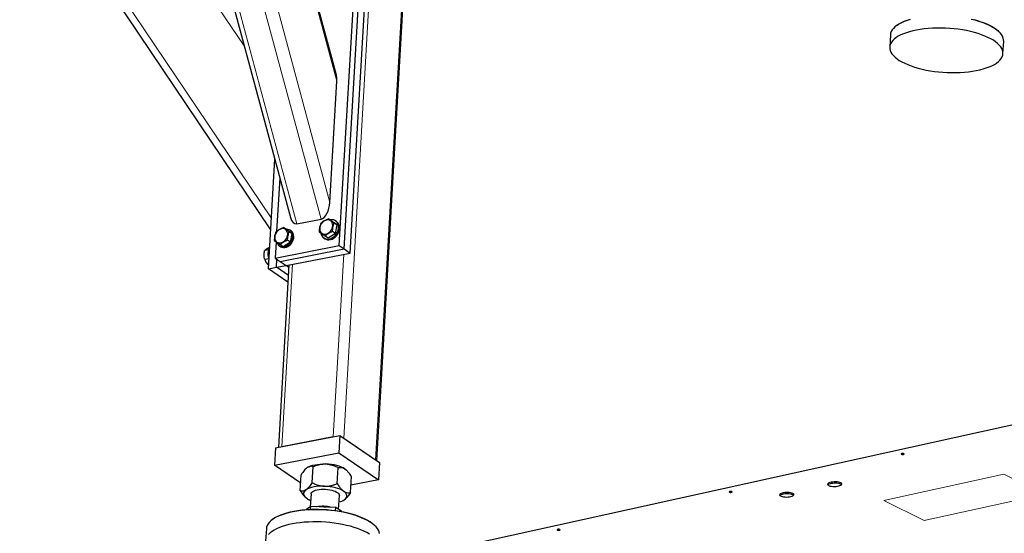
# Model space of a CAD drawing. Header units: millimetres. Extents: x 5 to 415, y 5 to 292.
# Tile 33 of 40: x 316 to 369, y 211 to 238. Entities that reach past the tile are written whole.
import ezdxf

# ---------------------------------------------------------------- set-up
doc = ezdxf.new("R2010")
doc.units = ezdxf.units.MM
doc.layers.add('TRAIT-FORT', color=4, linetype='Continuous', lineweight=25)

msp = doc.modelspace()

# ---------------------------------------------------------------- linework, layer by layer
at = {"lineweight": 18}
for p, q in [((323.80672, 254.33753), (331.13036, 227.13882)), ((325.1333, 254.38588), (332.40368, 227.38493)), ((325.82549, 254.44722), (332.87454, 228.26828)), ((328.39348, 252.69954), (333.24582, 234.6788)), ((335.48937, 248.38909), (333.60144, 215.79258)), ((337.17432, 247.28), (335.2843, 214.6473)), ((322.1899, 245.69349), (328.34004, 236.5522)), ((318.04473, 244.89231), (329.77733, 227.4535)), ((333.61055, 225.52204), (333.05153, 215.87012)), ((330.89413, 224.99701), (330.3351, 215.34508)), ((362.15553, 212.49071), (368.49276, 213.88809)), ((368.49276, 213.88809), (370.63104, 212.82659)), ((364.29381, 211.42921), (362.15553, 212.49071)), ((370.63104, 212.82659), (364.29381, 211.42921))]:
    msp.add_line(p, q, dxfattribs=at)
at = {"layer": 'TRAIT-FORT', "lineweight": 25}
for p, q in [((323.59918, 254.15893), (330.78726, 227.46367)), ((333.21089, 235.07323), (328.49758, 252.57764)), ((335.34676, 214.60479), (337.2341, 247.19124)), ((317.74203, 244.65838), (329.74087, 226.82386)), ((333.37162, 225.98136), (334.17022, 239.76983)), ((333.63456, 225.80241), (334.43317, 239.59088)), ((333.9501, 225.58767), (334.7487, 239.37614)), ((362.86098, 237.64802), (362.81358, 237.61293)), ((362.50283, 237.13428), (362.46557, 236.49081)), ((368.23939, 237.29868), (368.19636, 237.33901)), ((368.45553, 236.14389), (368.4928, 236.78735)), ((332.87454, 228.26828), (333.24582, 234.6788)), ((329.6208, 224.7509), (329.9566, 230.5486)), ((330.22162, 229.56435), (330.05783, 226.73631)), ((330.57486, 226.83663), (330.41722, 226.94392)), ((331.13036, 227.13882), (332.40368, 227.38493)), ((332.95173, 227.29604), (332.79409, 227.40333)), ((332.95173, 227.29604), (333.26055, 227.07687)), ((333.26055, 227.07687), (333.1029, 227.18416)), ((333.17175, 226.61877), (333.26055, 227.07687)), ((333.22497, 227.25684), (333.17238, 227.29263)), ((330.57486, 226.83663), (330.88368, 226.61746)), ((330.88368, 226.61746), (330.72603, 226.72475)), ((330.81997, 226.7561), (330.76738, 226.79189)), ((330.79488, 226.15936), (330.88368, 226.61746)), ((332.77414, 226.37984), (332.61649, 226.48713)), ((333.17175, 226.61877), (332.77414, 226.37984)), ((333.17175, 226.61877), (333.0141, 226.72606)), ((330.02556, 226.17914), (329.97609, 225.32507)), ((329.97609, 225.32507), (333.37162, 225.98136)), ((330.20476, 225.96518), (330.25735, 225.92939)), ((330.39727, 225.92044), (330.23963, 226.02773)), ((330.79488, 226.15936), (330.39727, 225.92044)), ((330.79488, 226.15936), (330.63723, 226.26665)), ((332.55349, 226.38325), (332.60608, 226.34746)), ((333.37162, 225.98136), (333.63456, 225.80241)), ((329.63255, 225.75856), (329.41927, 225.71734)), ((329.67237, 225.8691), (329.63704, 225.86227)), ((330.23904, 225.14612), (333.63456, 225.80241)), ((330.55457, 224.93138), (333.9501, 225.58767)), ((333.63456, 225.80241), (333.9501, 225.58767)), ((329.65187, 225.28727), (329.43246, 225.24487)), ((329.97609, 225.32507), (330.23904, 225.14612)), ((330.04524, 224.83293), (330.07004, 225.26113)), ((330.04524, 224.83293), (330.55457, 224.93138)), ((330.71004, 224.96143), (330.15102, 215.3095)), ((330.23904, 225.14612), (330.55457, 224.93138)), ((330.70247, 224.83072), (330.55457, 224.93138)), ((329.6208, 224.7509), (330.04524, 224.83293)), ((330.65701, 224.0457), (329.6208, 224.7509)), ((330.67767, 224.40253), (330.04524, 224.83293)), ((372.66498, 217.29919), (316.47487, 204.9091)), ((329.99555, 215.27945), (333.39108, 215.93574)), ((330.3351, 215.34508), (333.05153, 215.87012)), ((333.39108, 215.93574), (333.33784, 215.01651)), ((333.39108, 215.93574), (335.49466, 214.50413)), ((333.60144, 215.79258), (335.2843, 214.6473)), ((329.99555, 215.27945), (329.94231, 214.36022)), ((329.94231, 214.36022), (333.33784, 215.01651)), ((333.33784, 215.01651), (335.44142, 213.5849)), ((335.49466, 214.50413), (335.44142, 213.5849)), ((331.33135, 213.4149), (329.94231, 214.36022)), ((331.93485, 213.43474), (331.98405, 214.28429)), ((333.26023, 213.3858), (333.30944, 214.23534)), ((333.75254, 214.09295), (333.7428, 214.10208)), ((331.30781, 213.00843), (331.35701, 213.85797)), ((333.95857, 212.91054), (334.00778, 213.76008)), ((335.44142, 213.5849), (333.98129, 213.30269)), ((331.56304, 212.67556), (331.57278, 212.66643)), ((331.87497, 212.83931), (331.83506, 212.15016)), ((333.33013, 212.02169), (333.37246, 212.75258)), ((331.86149, 212.16813), (331.63372, 212.01327)), ((331.85324, 212.02573), (331.86149, 212.16813)), ((333.18687, 212.11918), (331.86149, 212.16813)), ((333.17766, 211.96014), (333.18687, 212.11918)), ((333.49735, 211.90788), (333.18687, 212.11918)), ((329.87268, 211.51141), (329.82528, 211.47631)), ((329.51454, 210.99766), (329.47727, 210.3542)), ((335.25109, 211.16206), (335.20806, 211.20239))]:
    msp.add_line(p, q, dxfattribs=at)
at = {"layer": 'TRAIT-FORT', "lineweight": 25, "flags": 128}
for points in [[(363.55225, 237.94748), (363.38358, 237.89488), (363.22732, 237.83679), (363.08438, 237.77357), (362.9556, 237.70558), (362.84175, 237.63322), (362.74348, 237.55691), (362.66137, 237.4771), (362.59591, 237.39427), (362.54748, 237.30889), (362.51636, 237.22146), (362.50283, 237.13428)], [(362.86098, 237.64802), (362.94071, 237.70274), (363.06138, 237.77271), (363.19672, 237.83807), (363.34592, 237.89842), (363.50807, 237.95342)], [(368.4928, 236.78735), (368.49289, 236.78911), (368.48894, 236.87907), (368.46743, 236.96951), (368.4285, 237.0599), (368.37237, 237.14971), (368.29936, 237.23841), (368.20992, 237.32548), (368.10456, 237.41041), (367.98391, 237.4927), (367.84866, 237.57187), (367.69962, 237.64745), (367.53766, 237.71901), (367.36373, 237.78611), (367.17884, 237.84837), (366.9841, 237.90543), (366.78063, 237.95694)], [(366.90845, 237.94995), (367.10473, 237.89459), (367.29136, 237.83389), (367.46723, 237.76822), (367.63126, 237.69796), (367.78248, 237.62355), (367.91998, 237.54543), (368.04292, 237.46407), (368.15058, 237.37996), (368.19636, 237.33901)], [(363.04711, 237.13011), (362.91834, 237.06212), (362.80448, 236.98976), (362.70621, 236.91345), (362.6241, 236.83364), (362.55864, 236.7508), (362.51021, 236.66542), (362.47909, 236.578), (362.46547, 236.48905), (362.46942, 236.39909), (362.49093, 236.30865), (362.52986, 236.21826), (362.586, 236.12845), (362.659, 236.03975), (362.74844, 235.95269), (362.8538, 235.86776), (362.97446, 235.78546), (363.1097, 235.70629), (363.25874, 235.63071), (363.4207, 235.55916), (363.59464, 235.49205), (363.77952, 235.42979), (363.97426, 235.37274), (364.17773, 235.32123), (364.38873, 235.27556), (364.60602, 235.23601), (364.82832, 235.20281), (365.05433, 235.17614), (365.28273, 235.15617), (365.51217, 235.14302), (365.74131, 235.13676), (365.96879, 235.13743), (366.1933, 235.14502), (366.41351, 235.15949), (366.62812, 235.18075), (366.83588, 235.20869), (367.03557, 235.24313), (367.22602, 235.28388), (367.40611, 235.33069), (367.57478, 235.38329), (367.73104, 235.44137), (367.87398, 235.50459), (368.00276, 235.57258), (368.11662, 235.64494), (368.21489, 235.72125), (368.29699, 235.80106), (368.36245, 235.8839), (368.41089, 235.96928), (368.442, 236.0567), (368.45563, 236.14565), (368.45167, 236.23561), (368.43016, 236.32605), (368.39123, 236.41644), (368.3351, 236.50625), (368.2621, 236.59495), (368.17265, 236.68202), (368.06729, 236.76694), (367.94664, 236.84924), (367.81139, 236.92841), (367.66235, 237.00399), (367.50039, 237.07554), (367.32646, 237.14265), (367.14158, 237.20491), (366.94683, 237.26196), (366.74336, 237.31347), (366.53236, 237.35914), (366.31508, 237.39869), (366.09277, 237.43189), (365.86676, 237.45856), (365.63836, 237.47853), (365.40893, 237.49168), (365.17979, 237.49794), (364.9523, 237.49727), (364.72779, 237.48968), (364.50759, 237.47521), (364.29297, 237.45395), (364.08521, 237.42601), (363.88552, 237.39157), (363.69507, 237.35083), (363.51498, 237.30401), (363.34631, 237.25141), (363.19005, 237.19333), (363.04711, 237.13011)], [(332.90992, 227.29429), (332.85204, 227.32455), (332.7866, 227.33901), (332.71645, 227.33705), (332.64466, 227.31875), (332.57437, 227.28491), (332.50864, 227.23701), (332.45035, 227.17714), (332.40205, 227.10793), (332.36585, 227.03239), (332.34333, 226.95382), (332.33547, 226.87567), (332.34262, 226.80134), (332.36447, 226.73408), (332.40006, 226.67684), (332.44783, 226.63212), (332.50571, 226.60186), (332.57115, 226.5874), (332.6413, 226.58936), (332.71309, 226.60766), (332.78338, 226.6415), (332.84911, 226.6894), (332.9074, 226.74927), (332.9557, 226.81849), (332.9919, 226.89403), (333.01442, 226.97259), (333.02228, 227.05075), (333.01513, 227.12507), (332.99328, 227.19233), (332.95769, 227.24957), (332.90992, 227.29429)], [(332.40227, 226.63129), (332.41554, 226.57581), (332.44712, 226.50116), (332.49207, 226.43734), (332.54895, 226.3864), (332.61591, 226.34997), (332.69081, 226.32922), (332.77125, 226.32483), (332.85463, 226.33692), (332.93828, 226.36512), (333.01951, 226.40852), (333.09571, 226.46571), (333.16442, 226.53487), (333.22344, 226.61378), (333.27088, 226.69988), (333.30521, 226.79043), (333.32532, 226.8825), (333.33057, 226.97314), (333.32079, 227.05943), (333.29629, 227.13861), (333.25787, 227.20812), (333.20675, 227.26573), (333.14458, 227.30959), (333.07336, 227.3383), (332.99538, 227.35092), (332.91314, 227.34706), (332.88432, 227.34192)], [(332.60608, 226.34746), (332.6685, 226.31418), (332.7434, 226.29343), (332.82384, 226.28904), (332.90722, 226.30113), (332.99087, 226.32933), (333.0721, 226.37273), (333.1483, 226.42992), (333.21701, 226.49908), (333.27603, 226.57799), (333.32347, 226.66409), (333.3578, 226.75464), (333.37791, 226.84671), (333.38316, 226.93735), (333.37338, 227.02364), (333.34888, 227.10282), (333.31046, 227.17233), (333.25934, 227.22994), (333.22497, 227.25684)], [(330.53305, 226.83489), (330.47518, 226.86514), (330.40973, 226.87961), (330.33959, 226.87764), (330.26779, 226.85934), (330.1975, 226.8255), (330.13177, 226.7776), (330.07348, 226.71774), (330.02518, 226.64852), (329.98898, 226.57298), (329.96646, 226.49442), (329.9586, 226.41626), (329.96575, 226.34193), (329.9876, 226.27468), (330.02319, 226.21744), (330.07096, 226.17271), (330.12884, 226.14246), (330.19428, 226.128), (330.26443, 226.12996), (330.33622, 226.14826), (330.40651, 226.1821), (330.47224, 226.23), (330.53053, 226.28986), (330.57883, 226.35908), (330.61503, 226.43462), (330.63756, 226.51319), (330.64541, 226.59134), (330.63826, 226.66567), (330.61641, 226.73292), (330.58082, 226.79016), (330.53305, 226.83489)], [(330.07954, 226.13957), (330.08214, 226.13155), (330.11461, 226.06103), (330.16052, 226.00199), (330.21819, 225.95656), (330.28554, 225.92637), (330.36013, 225.91253), (330.43928, 225.91554), (330.52012, 225.93527), (330.59973, 225.97103), (330.67524, 226.02151), (330.7439, 226.0849), (330.80325, 226.1589), (330.85113, 226.24084), (330.88582, 226.32776), (330.90606, 226.41651), (330.91112, 226.50389), (330.90082, 226.58674), (330.87553, 226.66206), (330.83616, 226.72714), (330.78414, 226.77961), (330.72134, 226.81759), (330.65005, 226.8397), (330.57282, 226.84515), (330.56308, 226.84465)], [(330.25735, 225.92939), (330.27077, 225.92077), (330.33813, 225.89058), (330.41272, 225.87674), (330.49187, 225.87975), (330.57271, 225.89948), (330.65232, 225.93524), (330.72783, 225.98572), (330.79649, 226.04911), (330.85584, 226.12311), (330.90372, 226.20505), (330.93841, 226.29197), (330.95865, 226.38072), (330.96371, 226.4681), (330.95341, 226.55095), (330.92811, 226.62627), (330.88875, 226.69135), (330.83673, 226.74382), (330.81997, 226.7561)], [(329.65281, 225.30348), (329.63139, 225.39697), (329.61808, 225.49423), (329.61399, 225.58971), (329.61924, 225.68035), (329.63366, 225.76323), (329.6568, 225.83569), (329.68701, 225.89405)], [(363.22213, 214.9679), (363.20062, 214.97489), (363.17209, 214.97855), (363.14089, 214.97831), (363.11177, 214.97423), (363.08916, 214.96691), (363.0765, 214.95747), (363.07572, 214.94735), (363.08694, 214.93809), (363.10845, 214.9311), (363.13698, 214.92745), (363.16818, 214.92768), (363.1973, 214.93177), (363.21991, 214.93909), (363.23257, 214.94852), (363.23335, 214.95864), (363.22213, 214.9679)], [(331.68, 214.23467), (331.75954, 214.28061), (331.85503, 214.32129), (331.96484, 214.356), (332.08709, 214.38415), (332.21968, 214.40526), (332.36036, 214.41896), (332.5067, 214.42503), (332.65622, 214.42335)], [(333.66808, 214.16125), (333.58079, 214.21336), (333.47829, 214.26134), (333.36233, 214.30439), (333.2349, 214.34176), (333.09818, 214.37281), (332.95451, 214.39702), (332.80634, 214.41396), (332.65622, 214.42335)], [(333.66808, 214.16125), (333.73867, 214.10591), (333.7428, 214.10208)], [(359.87628, 213.42531), (359.82578, 213.44507), (359.76282, 213.46064), (359.69035, 213.47129), (359.61176, 213.47652), (359.53072, 213.47609), (359.45103, 213.47002), (359.3764, 213.45859), (359.31033, 213.44234), (359.25591, 213.42203), (359.21568, 213.3986), (359.19152, 213.37315), (359.18456, 213.34688), (359.19513, 213.321), (359.22274, 213.29674), (359.26609, 213.27522), (359.32315, 213.25745), (359.39126, 213.24427), (359.46723, 213.23628), (359.54752, 213.23386), (359.62836, 213.23713), (359.70598, 213.24593), (359.77674, 213.25985), (359.83734, 213.27824), (359.88495, 213.30024), (359.91733, 213.32483), (359.93298, 213.35084), (359.93116, 213.37707), (359.91196, 213.40228), (359.87628, 213.42531)], [(331.61186, 213.05805), (331.54963, 213.00762), (331.50579, 212.95356), (331.48107, 212.89681), (331.4759, 212.83833), (331.49037, 212.77913), (331.52424, 212.72022), (331.57692, 212.6626), (331.6475, 212.60726)], [(332.58807, 213.24673), (332.43856, 213.24841), (332.29221, 213.24234), (332.15153, 213.22864), (332.01894, 213.20753), (331.89669, 213.17938), (331.78688, 213.14467), (331.69139, 213.104), (331.61186, 213.05805)], [(331.87497, 212.83931), (331.87606, 212.84973), (331.89148, 212.89342), (331.92408, 212.93482), (331.97307, 212.97298), (332.03731, 213.00698), (332.1153, 213.03603), (332.2052, 213.05946), (332.30491, 213.07671), (332.4121, 213.08738), (332.52425, 213.09122), (332.63872, 213.08814), (332.75285, 213.07821), (332.86395, 213.06167), (332.96942, 213.03889), (333.06678, 213.01042), (333.15376, 212.97693), (333.22832, 212.93919), (333.2887, 212.89809), (333.3335, 212.8546), (333.36166, 212.80974), (333.37253, 212.76455), (333.37246, 212.75258)], [(333.59993, 212.98463), (333.51264, 213.03674), (333.41014, 213.08473), (333.29418, 213.12778), (333.16675, 213.16515), (333.03003, 213.1962), (332.88636, 213.2204), (332.7382, 213.23734), (332.58807, 213.24673)], [(333.63558, 212.53384), (333.6978, 212.58428), (333.74165, 212.63833), (333.76637, 212.69508), (333.77153, 212.75356), (333.75706, 212.81276), (333.7232, 212.87167), (333.67052, 212.92929), (333.59993, 212.98463)], [(354.12469, 212.96189), (354.10317, 212.96888), (354.07465, 212.97253), (354.04345, 212.9723), (354.01432, 212.96821), (353.99171, 212.96089), (353.97905, 212.95145), (353.97827, 212.94134), (353.98949, 212.93208), (354.011, 212.92509), (354.03953, 212.92143), (354.07073, 212.92166), (354.09985, 212.92575), (354.12247, 212.93307), (354.13513, 212.94251), (354.13591, 212.95263), (354.12469, 212.96189)], [(357.34138, 212.86636), (357.29088, 212.88612), (357.22793, 212.90169), (357.15546, 212.91233), (357.07687, 212.91757), (356.99583, 212.91714), (356.91614, 212.91107), (356.84151, 212.89964), (356.77544, 212.88339), (356.72101, 212.86307), (356.68078, 212.83965), (356.65662, 212.8142), (356.64967, 212.78793), (356.66024, 212.76205), (356.68785, 212.73779), (356.73119, 212.71627), (356.78826, 212.6985), (356.85637, 212.68532), (356.93234, 212.67733), (357.01263, 212.67491), (357.09347, 212.67818), (357.17108, 212.68698), (357.24185, 212.7009), (357.30245, 212.71929), (357.35006, 212.74129), (357.38244, 212.76587), (357.39809, 212.79189), (357.39627, 212.81811), (357.37707, 212.84333), (357.34138, 212.86636)], [(359.87751, 213.35436), (359.82701, 213.37412), (359.76405, 213.38969), (359.69159, 213.40034), (359.613, 213.40557), (359.53196, 213.40514), (359.45226, 213.39907), (359.37763, 213.38764), (359.31156, 213.37139), (359.25714, 213.35108), (359.21691, 213.32765), (359.20145, 213.31373)], [(359.87751, 213.35436), (359.82701, 213.37412), (359.76405, 213.38969), (359.69159, 213.40034), (359.613, 213.40557), (359.53196, 213.40514), (359.45226, 213.39907), (359.37763, 213.38764), (359.31156, 213.37139), (359.25714, 213.35108), (359.21691, 213.32765), (359.20147, 213.31375)], [(359.91862, 213.32621), (359.9132, 213.33133), (359.87751, 213.35436)], [(359.9186, 213.32623), (359.9132, 213.33133), (359.87751, 213.35436)], [(357.34262, 212.79541), (357.29212, 212.81517), (357.22916, 212.83074), (357.15669, 212.84139), (357.0781, 212.84662), (356.99707, 212.84619), (356.91737, 212.84012), (356.84274, 212.82869), (356.77667, 212.81244), (356.72225, 212.79213), (356.68202, 212.7687), (356.66655, 212.75477)], [(357.34262, 212.79541), (357.29212, 212.81517), (357.22916, 212.83074), (357.15669, 212.84139), (357.0781, 212.84662), (356.99707, 212.84619), (356.91737, 212.84012), (356.84274, 212.82869), (356.77667, 212.81244), (356.72225, 212.79213), (356.68202, 212.7687), (356.66656, 212.75478)], [(357.38372, 212.76725), (357.37831, 212.77238), (357.34262, 212.79541)], [(357.38373, 212.76724), (357.37831, 212.77238), (357.34262, 212.79541)], [(335.50064, 210.74246), (335.47914, 210.8329), (335.4402, 210.92329), (335.38407, 211.01309), (335.31107, 211.10179), (335.22162, 211.18886), (335.11626, 211.27379), (334.99561, 211.35608), (334.86036, 211.43525), (334.71132, 211.51083), (334.54936, 211.58239), (334.37543, 211.64949), (334.19055, 211.71176), (333.9958, 211.76881), (333.79233, 211.82032), (333.58133, 211.86598), (333.36405, 211.90553), (333.14174, 211.93874), (332.91573, 211.9654), (332.68734, 211.98537), (332.4579, 211.99852), (332.22876, 212.00479), (332.00127, 212.00412), (331.77676, 211.99653), (331.55656, 211.98206), (331.34194, 211.96079), (331.13418, 211.93286), (330.93449, 211.89842), (330.74404, 211.85767), (330.56395, 211.81086), (330.39528, 211.75826), (330.23902, 211.70018), (330.09608, 211.63696)], [(330.13897, 211.66937), (330.28134, 211.73228), (330.43714, 211.79), (330.60541, 211.84219), (330.78515, 211.88853), (330.97527, 211.92875), (331.17464, 211.9626), (331.38205, 211.98988), (331.59626, 212.01043), (331.81598, 212.02412), (332.03989, 212.03086), (332.26663, 212.03063), (332.49486, 212.02342), (332.72318, 212.00928), (332.95024, 211.98828), (333.17466, 211.96056), (333.3951, 211.92628), (333.61023, 211.88565), (333.81876, 211.83891), (334.01942, 211.78635), (334.21103, 211.72827), (334.39241, 211.66504), (334.56249, 211.59702), (334.72023, 211.52463), (334.8647, 211.44831), (334.99502, 211.36851), (335.11041, 211.28571), (335.20806, 211.20239)], [(330.09608, 211.63696), (329.96731, 211.56896), (329.85345, 211.4966), (329.75518, 211.42029), (329.67307, 211.34049), (329.60761, 211.25765), (329.55918, 211.17227), (329.52806, 211.08485), (329.51454, 210.99766)], [(334.95834, 210.71262), (334.8231, 210.79179), (334.67406, 210.86737), (334.51209, 210.93893), (334.33816, 211.00603), (334.15328, 211.06829), (333.95853, 211.12535), (333.75506, 211.17686), (333.54406, 211.22252), (333.32678, 211.26207), (333.10448, 211.29528), (332.87846, 211.32194), (332.65007, 211.34191), (332.42063, 211.35506), (332.19149, 211.36132), (331.964, 211.36066), (331.7395, 211.35307), (331.51929, 211.3386), (331.30468, 211.31733), (331.09691, 211.2894), (330.89722, 211.25495), (330.70677, 211.21421), (330.52669, 211.1674), (330.35802, 211.1148), (330.20175, 211.05672), (330.05881, 210.99349), (329.93004, 210.9255), (329.81618, 210.85314), (329.71791, 210.77683), (329.6358, 210.69702)], [(345.02724, 210.95587), (345.00573, 210.96286), (344.9772, 210.96652), (344.946, 210.96628), (344.91688, 210.9622), (344.89426, 210.95488), (344.88161, 210.94544), (344.88083, 210.93532), (344.89205, 210.92606), (344.91356, 210.91907), (344.94208, 210.91542), (344.97329, 210.91565), (345.00241, 210.91974), (345.02502, 210.92706), (345.03768, 210.93649), (345.03846, 210.94661), (345.02724, 210.95587)]]:
    msp.add_lwpolyline(points, dxfattribs=at)
at = {"layer": 'TRAIT-FORT', "lineweight": 25}
for centre, radius, start, end in [((332.27586, 213.56767), 1.1477, 236.805009, 248.504548), ((333.12316, 213.34217), 0.95706, 283.883333, 302.371912), ((332.48758, 210.4162), 1.77005, 75.316636, 100.453466), ((332.42945, 209.44149), 2.70843, 84.541964, 91.228138), ((332.48981, 210.48263), 1.66586, 83.580854, 91.059822), ((330.82625, 210.20736), 1.6155, 115.177844, 126.175601)]:
    msp.add_arc(centre, radius, start, end, dxfattribs=at)
for centre, start_param, end_param in [((332.82138, 234.59676), 4.89115514, 5.42206546), ((332.4501, 228.18624), 3.32035881, 4.89115514), ((331.17677, 227.94013), 2.28047281, 3.32035881)]:
    msp.add_ellipse(centre, major_axis=(0.12114, 0.80313), ratio=0.50978428, start_param=start_param, end_param=end_param, dxfattribs=at)
for points, knots in [([(330.01961, 226.70499), (330.04835, 226.72966), (330.10646, 226.77951), (330.20557, 226.84453), (330.31064, 226.89965), (330.38148, 226.92908), (330.41722, 226.94392)], [0, 0, 0, 0, 0.26460494, 0.53494775, 0.76534313, 1, 1, 1, 1]), ([(330.41722, 226.94392), (330.44852, 226.92147), (330.50029, 226.88434), (330.59577, 226.81662), (330.66835, 226.76537), (330.71322, 226.73377), (330.72603, 226.72475)], [0, 0, 0, 0, 0.38554949, 0.63764185, 0.89654625, 1, 1, 1, 1]), ([(332.39648, 227.1644), (332.38301, 227.12856), (332.35577, 227.05612), (332.32842, 226.93992), (332.31261, 226.82181), (332.30934, 226.74504), (332.30768, 226.7063)], [0, 0, 0, 0, 0.26460494, 0.53494775, 0.76534313, 1, 1, 1, 1]), ([(332.39648, 227.1644), (332.42522, 227.18906), (332.48333, 227.23892), (332.58244, 227.30394), (332.68751, 227.35906), (332.75834, 227.38848), (332.79409, 227.40333)], [0, 0, 0, 0, 0.26460494, 0.53494775, 0.76534313, 1, 1, 1, 1]), ([(332.79409, 227.40333), (332.82539, 227.38088), (332.87716, 227.34375), (332.97264, 227.27602), (333.04522, 227.22478), (333.09009, 227.19318), (333.1029, 227.18416)], [0, 0, 0, 0, 0.38554949, 0.63764185, 0.89654625, 1, 1, 1, 1]), ([(333.0141, 226.72606), (333.01604, 226.76974), (333.01997, 226.85806), (333.03879, 226.98006), (333.06711, 227.08964), (333.0909, 227.15246), (333.1029, 227.18416)], [0, 0, 0, 0, 0.26460494, 0.53494775, 0.76534313, 1, 1, 1, 1]), ([(330.01961, 226.70499), (330.00614, 226.66916), (329.9789, 226.59671), (329.95155, 226.48052), (329.93574, 226.36241), (329.93247, 226.28564), (329.93081, 226.2469)], [0, 0, 0, 0, 0.26460494, 0.53494775, 0.76534313, 1, 1, 1, 1]), ([(330.63723, 226.26665), (330.63917, 226.31034), (330.6431, 226.39865), (330.66192, 226.52065), (330.69025, 226.63024), (330.71403, 226.69306), (330.72603, 226.72475)], [0, 0, 0, 0, 0.26460494, 0.53494775, 0.76534313, 1, 1, 1, 1]), ([(332.30768, 226.7063), (332.33899, 226.68385), (332.39076, 226.64672), (332.48623, 226.579), (332.55882, 226.52775), (332.60368, 226.49615), (332.61649, 226.48713)], [0, 0, 0, 0, 0.38554949, 0.63764185, 0.89654625, 1, 1, 1, 1]), ([(333.0141, 226.72606), (332.97383, 226.70925), (332.8924, 226.67526), (332.78477, 226.61604), (332.69221, 226.5524), (332.64189, 226.50902), (332.61649, 226.48713)], [0, 0, 0, 0, 0.26460494, 0.53494775, 0.76534313, 1, 1, 1, 1]), ([(329.93081, 226.2469), (329.96212, 226.22445), (330.01389, 226.18732), (330.10936, 226.11959), (330.18195, 226.06835), (330.22682, 226.03675), (330.23963, 226.02773)], [0, 0, 0, 0, 0.38554949, 0.63764185, 0.89654625, 1, 1, 1, 1]), ([(330.63723, 226.26665), (330.59696, 226.24984), (330.51553, 226.21585), (330.4079, 226.15664), (330.31534, 226.093), (330.26502, 226.04962), (330.23963, 226.02773)], [0, 0, 0, 0, 0.26460494, 0.53494775, 0.76534313, 1, 1, 1, 1]), ([(329.43246, 225.24487), (329.422, 225.28407), (329.40087, 225.36334), (329.39056, 225.48485), (329.39739, 225.60422), (329.41193, 225.6794), (329.41927, 225.71734)], [0, 0, 0, 0, 0.26460494, 0.53494775, 0.76534313, 1, 1, 1, 1]), ([(329.63704, 225.86227), (329.59644, 225.84134), (329.5293, 225.80672), (329.46481, 225.76287), (329.4349, 225.73598), (329.42274, 225.72148), (329.41927, 225.71734)], [0, 0, 0, 0, 0.38554949, 0.63764185, 0.89654625, 1, 1, 1, 1]), ([(329.43246, 225.24487), (329.44318, 225.21463), (329.46485, 225.15351), (329.51826, 225.06712), (329.57618, 224.99781), (329.61689, 224.96068), (329.63215, 224.94676)], [0, 0, 0, 0, 0.2928628, 0.59207623, 0.84707614, 1, 1, 1, 1]), ([(331.68, 214.23467), (331.65261, 214.2138), (331.59724, 214.17163), (331.51494, 214.08066), (331.43438, 213.9759), (331.38288, 213.8974), (331.35701, 213.85797)], [0, 0, 0, 0, 0.24957791, 0.50436411, 0.75104693, 1, 1, 1, 1]), ([(331.98405, 214.28429), (331.96397, 214.28962), (331.92369, 214.30033), (331.85936, 214.30297), (331.79129, 214.29146), (331.73073, 214.26707), (331.69311, 214.24303), (331.68, 214.23467)], [0, 0, 0, 0, 0.215517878, 0.432228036, 0.654460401, 0.879692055, 1, 1, 1, 1]), ([(331.98405, 214.28429), (332.07706, 214.31938), (332.21792, 214.37254), (332.41753, 214.41235), (332.54859, 214.42517), (332.62842, 214.42382), (332.65622, 214.42335)], [0, 0, 0, 0, 0.43204542, 0.65434926, 0.87965336, 1, 1, 1, 1]), ([(332.65622, 214.42335), (332.71371, 214.41889), (332.82989, 214.40988), (332.99728, 214.36717), (333.15816, 214.30908), (333.25886, 214.25999), (333.30944, 214.23534)], [0, 0, 0, 0, 0.24957791, 0.50436411, 0.75104693, 1, 1, 1, 1]), ([(333.30944, 214.23534), (333.35227, 214.24049), (333.43097, 214.24996), (333.55213, 214.22806), (333.62909, 214.18372), (333.66808, 214.16125)], [0, 0, 0, 0, 0.370774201, 0.681181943, 1, 1, 1, 1]), ([(333.66808, 214.16125), (333.6742, 214.15698), (333.72306, 214.12287), (333.81474, 214.03617), (333.92112, 213.89783), (333.9835, 213.79866), (334.00778, 213.76008)], [0, 0, 0, 0, 0.050399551, 0.402613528, 0.76758847, 1, 1, 1, 1]), ([(331.93485, 213.43474), (331.88968, 213.36709), (331.82126, 213.26463), (331.72538, 213.15423), (331.66284, 213.09478), (331.62502, 213.06754), (331.61186, 213.05805)], [0, 0, 0, 0, 0.43204542, 0.65434926, 0.87965336, 1, 1, 1, 1]), ([(331.93485, 213.43474), (332.0234, 213.39294), (332.15752, 213.32963), (332.35168, 213.27528), (332.48069, 213.25286), (332.56034, 213.24832), (332.58807, 213.24673)], [0, 0, 0, 0, 0.43204542, 0.65434926, 0.87965336, 1, 1, 1, 1]), ([(331.61186, 213.05805), (331.58473, 213.04185), (331.52991, 213.0091), (331.45183, 212.99102), (331.3773, 212.99035), (331.33104, 213.00238), (331.30781, 213.00843)], [0, 0, 0, 0, 0.24957791, 0.50436411, 0.75104693, 1, 1, 1, 1]), ([(331.30781, 213.00843), (331.34689, 212.94804), (331.41869, 212.83709), (331.50577, 212.72661), (331.55339, 212.68736), (331.56368, 212.67888)], [0, 0, 0, 0, 0.4835622, 0.8883947, 1, 1, 1, 1]), ([(332.58807, 213.24673), (332.64583, 213.24694), (332.76256, 213.24735), (332.93417, 213.27753), (333.10108, 213.32352), (333.20702, 213.36498), (333.26023, 213.3858)], [0, 0, 0, 0, 0.24957791, 0.50436411, 0.75104693, 1, 1, 1, 1]), ([(333.26023, 213.3858), (333.29925, 213.32494), (333.37092, 213.21314), (333.48533, 213.07471), (333.56139, 213.01492), (333.59993, 212.98463)], [0, 0, 0, 0, 0.3707742, 0.68118194, 1, 1, 1, 1]), ([(333.59993, 212.98463), (333.60606, 212.98057), (333.65502, 212.9481), (333.74941, 212.90817), (333.86313, 212.89671), (333.93184, 212.90666), (333.95857, 212.91054)], [0, 0, 0, 0, 0.05039955, 0.40261353, 0.76758847, 1, 1, 1, 1]), ([(333.95857, 212.91054), (333.9134, 212.84289), (333.84498, 212.74043), (333.74911, 212.63002), (333.68656, 212.57057), (333.64875, 212.54333), (333.63558, 212.53384)], [0, 0, 0, 0, 0.43204542, 0.65434926, 0.87965336, 1, 1, 1, 1])]:
    msp.add_open_spline(points, degree=3, knots=knots, dxfattribs=at)

doc.saveas('drawing.dxf')
